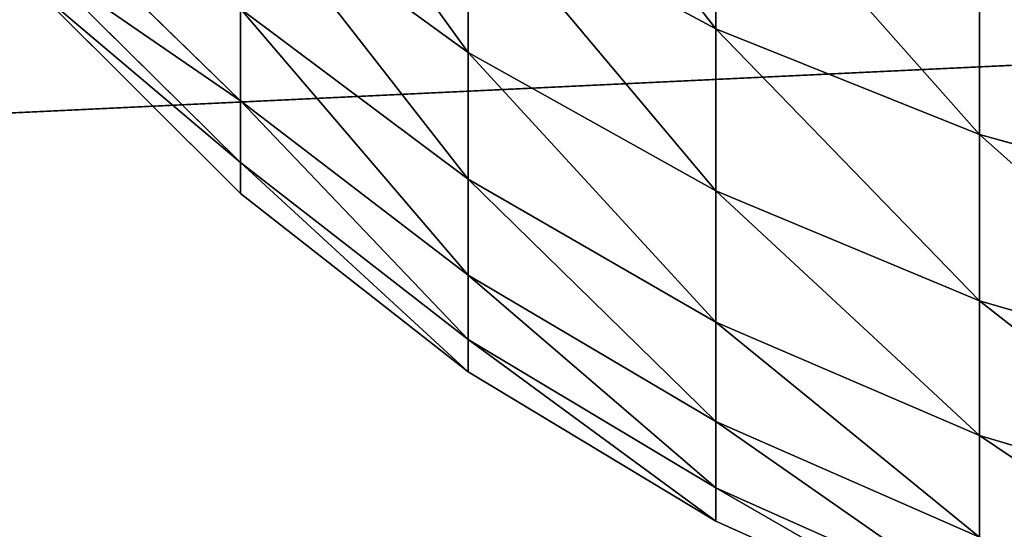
# Model space of a CAD drawing. Extents: x 0.04 to 6.5, y -3.23 to 3.23.
# Tile 51 of 256: x 0.4499 to 0.4822, y -0.1479 to -0.1312. Entities that reach past the tile are written whole.
import ezdxf

# ---------------------------------------------------------------- set-up
doc = ezdxf.new("R2010")
doc.units = 0
doc.header["$MEASUREMENT"] = 0
doc.layers.get('0').update_dxf_attribs({"linetype": 'CONTINUOUS'})

# ---------------------------------------------------------------- blocks, each defined once
blk = doc.blocks.new('CERAMICZNA_WISZ_CA_KR_TKA0')
at = {"color": 0}
for p, q in [((0.47274, -0.125157, 61.324617), (0.47274, -0.131465, 61.335723)), ((0.47274, -0.131465, 61.471091), (0.47274, -0.125157, 61.482203)), ((0.47274, -0.125157, 61.324617), (0.47274, -0.131465, 61.335723)), ((0.47274, -0.131465, 61.471091), (0.47274, -0.125157, 61.482203)), ((0.464603, -0.132239, 61.349194), (0.457118, -0.12681, 61.351405)), ((0.464603, -0.132239, 61.349194), (0.457118, -0.12681, 61.351405)), ((0.464603, -0.132239, 61.457625), (0.457118, -0.12681, 61.45541)), ((0.464603, -0.132239, 61.457625), (0.457118, -0.12681, 61.45541)), ((0.464603, -0.127087, 61.337968), (0.464603, -0.132239, 61.349194)), ((0.464603, -0.132239, 61.457625), (0.464603, -0.127087, 61.468852)), ((0.47274, -0.131465, 61.335723), (0.464603, -0.127087, 61.337968)), ((0.464603, -0.127087, 61.337968), (0.464603, -0.132239, 61.349194)), ((0.47274, -0.131465, 61.335723), (0.464603, -0.127087, 61.337968)), ((0.47274, -0.131465, 61.471091), (0.464603, -0.127087, 61.468852)), ((0.464603, -0.132239, 61.457625), (0.464603, -0.127087, 61.468852)), ((0.47274, -0.131465, 61.471091), (0.464603, -0.127087, 61.468852)), ((0.457118, -0.133833, 61.374012), (0.450395, -0.127265, 61.375449)), ((0.457118, -0.133833, 61.374012), (0.450395, -0.127265, 61.375449)), ((0.457118, -0.133833, 61.432808), (0.450395, -0.127265, 61.431371)), ((0.457118, -0.133833, 61.432808), (0.450395, -0.127265, 61.431371)), ((0.481411, -0.128465, 61.322545), (0.481411, -0.134938, 61.333945)), ((0.481411, -0.134938, 61.472874), (0.481411, -0.128465, 61.484274)), ((0.481411, -0.128465, 61.322545), (0.481411, -0.134938, 61.333945)), ((0.481411, -0.134938, 61.472874), (0.481411, -0.128465, 61.484274)), ((0.457118, -0.135862, 61.385685), (0.450395, -0.129195, 61.386551)), ((0.457118, -0.135862, 61.385685), (0.450395, -0.129195, 61.386551)), ((0.457118, -0.135862, 61.421134), (0.450395, -0.129195, 61.420269)), ((0.457118, -0.135862, 61.421134), (0.450395, -0.129195, 61.420269)), ((0.457118, -0.136881, 61.397484), (0.450395, -0.130164, 61.397777)), ((0.457118, -0.136881, 61.409331), (0.450395, -0.130164, 61.409042)), ((0.457118, -0.136881, 61.397484), (0.450395, -0.130164, 61.397777)), ((0.457118, -0.136881, 61.409331), (0.450395, -0.130164, 61.409042)), ((0.525548, -0.130611, 0.995343), (0.402457, -0.136475, 1.085422)), ((0.525548, -0.130611, 0.995343), (0.402457, -0.136475, 1.085422)), ((0.457118, -0.130808, 61.362559), (0.457118, -0.133833, 61.374012)), ((0.457118, -0.133833, 61.432808), (0.457118, -0.130808, 61.44426)), ((0.464603, -0.136408, 61.36082), (0.457118, -0.130808, 61.362559)), ((0.457118, -0.130808, 61.362559), (0.457118, -0.133833, 61.374012)), ((0.464603, -0.136408, 61.36082), (0.457118, -0.130808, 61.362559)), ((0.464603, -0.136408, 61.446), (0.457118, -0.130808, 61.44426)), ((0.457118, -0.133833, 61.432808), (0.457118, -0.130808, 61.44426)), ((0.464603, -0.136408, 61.446), (0.457118, -0.130808, 61.44426)), ((0.376762, -0.137699, 1.055618), (0.504981, -0.131591, 0.961786)), ((0.376762, -0.137699, 1.055618), (0.504981, -0.131591, 0.961786)), ((0.47274, -0.131465, 61.335723), (0.47274, -0.136794, 61.347334)), ((0.47274, -0.136794, 61.459485), (0.47274, -0.131465, 61.471091)), ((0.481411, -0.134938, 61.333945), (0.47274, -0.131465, 61.335723)), ((0.47274, -0.131465, 61.335723), (0.47274, -0.136794, 61.347334)), ((0.481411, -0.134938, 61.333945), (0.47274, -0.131465, 61.335723)), ((0.481411, -0.134938, 61.472874), (0.47274, -0.131465, 61.471091)), ((0.47274, -0.136794, 61.459485), (0.47274, -0.131465, 61.471091)), ((0.481411, -0.134938, 61.472874), (0.47274, -0.131465, 61.471091)), ((0.464603, -0.132239, 61.349194), (0.464603, -0.136408, 61.36082)), ((0.464603, -0.136408, 61.446), (0.464603, -0.132239, 61.457625)), ((0.47274, -0.136794, 61.347334), (0.464603, -0.132239, 61.349194)), ((0.464603, -0.132239, 61.349194), (0.464603, -0.136408, 61.36082)), ((0.47274, -0.136794, 61.347334), (0.464603, -0.132239, 61.349194)), ((0.47274, -0.136794, 61.459485), (0.464603, -0.132239, 61.457625)), ((0.464603, -0.136408, 61.446), (0.464603, -0.132239, 61.457625)), ((0.47274, -0.136794, 61.459485), (0.464603, -0.132239, 61.457625)), ((0.457118, -0.133833, 61.374012), (0.457118, -0.135862, 61.385685)), ((0.457118, -0.135862, 61.421134), (0.457118, -0.133833, 61.432808)), ((0.464603, -0.139562, 61.372762), (0.457118, -0.133833, 61.374012)), ((0.457118, -0.133833, 61.374012), (0.457118, -0.135862, 61.385685)), ((0.464603, -0.139562, 61.372762), (0.457118, -0.133833, 61.374012)), ((0.464603, -0.139562, 61.434057), (0.457118, -0.133833, 61.432808)), ((0.457118, -0.135862, 61.421134), (0.457118, -0.133833, 61.432808)), ((0.464603, -0.139562, 61.434057), (0.457118, -0.133833, 61.432808)), ((0.481411, -0.134938, 61.333945), (0.481411, -0.140407, 61.345859)), ((0.481411, -0.140407, 61.460956), (0.481411, -0.134938, 61.472874)), ((0.490489, -0.137456, 61.332657), (0.481411, -0.134938, 61.333945)), ((0.481411, -0.134938, 61.333945), (0.481411, -0.140407, 61.345859)), ((0.490489, -0.137456, 61.332657), (0.481411, -0.134938, 61.333945)), ((0.490489, -0.137456, 61.474162), (0.481411, -0.134938, 61.472874)), ((0.481411, -0.140407, 61.460956), (0.481411, -0.134938, 61.472874)), ((0.490489, -0.137456, 61.474162), (0.481411, -0.134938, 61.472874)), ((0.457118, -0.135862, 61.385685), (0.457118, -0.136881, 61.397484)), ((0.457118, -0.136881, 61.409331), (0.457118, -0.135862, 61.421134)), ((0.464603, -0.141678, 61.384926), (0.457118, -0.135862, 61.385685)), ((0.457118, -0.135862, 61.385685), (0.457118, -0.136881, 61.397484)), ((0.464603, -0.141678, 61.384926), (0.457118, -0.135862, 61.385685)), ((0.464603, -0.141678, 61.421888), (0.457118, -0.135862, 61.421134)), ((0.457118, -0.136881, 61.409331), (0.457118, -0.135862, 61.421134)), ((0.464603, -0.141678, 61.421888), (0.457118, -0.135862, 61.421134)), ((0.464603, -0.136408, 61.36082), (0.464603, -0.139562, 61.372762)), ((0.464603, -0.139562, 61.434057), (0.464603, -0.136408, 61.446)), ((0.47274, -0.141106, 61.359359), (0.464603, -0.136408, 61.36082)), ((0.464603, -0.136408, 61.36082), (0.464603, -0.139562, 61.372762)), ((0.47274, -0.141106, 61.359359), (0.464603, -0.136408, 61.36082)), ((0.47274, -0.141106, 61.447461), (0.464603, -0.136408, 61.446)), ((0.464603, -0.139562, 61.434057), (0.464603, -0.136408, 61.446)), ((0.47274, -0.141106, 61.447461), (0.464603, -0.136408, 61.446)), ((0.47274, -0.136794, 61.347334), (0.47274, -0.141106, 61.359359)), ((0.47274, -0.141106, 61.447461), (0.47274, -0.136794, 61.459485)), ((0.481411, -0.140407, 61.345859), (0.47274, -0.136794, 61.347334)), ((0.47274, -0.136794, 61.347334), (0.47274, -0.141106, 61.359359)), ((0.481411, -0.140407, 61.345859), (0.47274, -0.136794, 61.347334)), ((0.481411, -0.140407, 61.460956), (0.47274, -0.136794, 61.459485)), ((0.47274, -0.141106, 61.447461), (0.47274, -0.136794, 61.459485)), ((0.481411, -0.140407, 61.460956), (0.47274, -0.136794, 61.459485)), ((0.457118, -0.136881, 61.397484), (0.457118, -0.136881, 61.409331)), ((0.464603, -0.142739, 61.397234), (0.457118, -0.136881, 61.397484)), ((0.464603, -0.142739, 61.409585), (0.457118, -0.136881, 61.409331)), ((0.457118, -0.136881, 61.397484), (0.457118, -0.136881, 61.409331)), ((0.464603, -0.142739, 61.397234), (0.457118, -0.136881, 61.397484)), ((0.464603, -0.142739, 61.409585), (0.457118, -0.136881, 61.409331)), ((0.464603, -0.139562, 61.372762), (0.464603, -0.141678, 61.384926)), ((0.464603, -0.141678, 61.421888), (0.464603, -0.139562, 61.434057)), ((0.47274, -0.144368, 61.37171), (0.464603, -0.139562, 61.372762)), ((0.464603, -0.139562, 61.372762), (0.464603, -0.141678, 61.384926)), ((0.47274, -0.144368, 61.37171), (0.464603, -0.139562, 61.372762)), ((0.47274, -0.144368, 61.43511), (0.464603, -0.139562, 61.434057)), ((0.464603, -0.141678, 61.421888), (0.464603, -0.139562, 61.434057)), ((0.47274, -0.144368, 61.43511), (0.464603, -0.139562, 61.434057)), ((0.481411, -0.140407, 61.345859), (0.481411, -0.144832, 61.3582)), ((0.481411, -0.144832, 61.448619), (0.481411, -0.140407, 61.460956)), ((0.490489, -0.143027, 61.344792), (0.481411, -0.140407, 61.345859)), ((0.481411, -0.140407, 61.345859), (0.481411, -0.144832, 61.3582)), ((0.490489, -0.143027, 61.344792), (0.481411, -0.140407, 61.345859)), ((0.490489, -0.143027, 61.462027), (0.481411, -0.140407, 61.460956)), ((0.481411, -0.144832, 61.448619), (0.481411, -0.140407, 61.460956)), ((0.490489, -0.143027, 61.462027), (0.481411, -0.140407, 61.460956)), ((0.47274, -0.141106, 61.359359), (0.47274, -0.144368, 61.37171)), ((0.47274, -0.144368, 61.43511), (0.47274, -0.141106, 61.447461)), ((0.481411, -0.144832, 61.3582), (0.47274, -0.141106, 61.359359)), ((0.47274, -0.141106, 61.359359), (0.47274, -0.144368, 61.37171)), ((0.481411, -0.144832, 61.3582), (0.47274, -0.141106, 61.359359)), ((0.481411, -0.144832, 61.448619), (0.47274, -0.141106, 61.447461)), ((0.47274, -0.144368, 61.43511), (0.47274, -0.141106, 61.447461)), ((0.481411, -0.144832, 61.448619), (0.47274, -0.141106, 61.447461)), ((0.464603, -0.141678, 61.384926), (0.464603, -0.142739, 61.397234)), ((0.464603, -0.142739, 61.409585), (0.464603, -0.141678, 61.421888)), ((0.47274, -0.146556, 61.384297), (0.464603, -0.141678, 61.384926)), ((0.464603, -0.141678, 61.384926), (0.464603, -0.142739, 61.397234)), ((0.47274, -0.146556, 61.384297), (0.464603, -0.141678, 61.384926)), ((0.47274, -0.146556, 61.422523), (0.464603, -0.141678, 61.421888)), ((0.464603, -0.142739, 61.409585), (0.464603, -0.141678, 61.421888)), ((0.47274, -0.146556, 61.422523), (0.464603, -0.141678, 61.421888)), ((0.464603, -0.142739, 61.397234), (0.464603, -0.142739, 61.409585)), ((0.47274, -0.147654, 61.397023), (0.464603, -0.142739, 61.397234)), ((0.47274, -0.147654, 61.409797), (0.464603, -0.142739, 61.409585)), ((0.464603, -0.142739, 61.397234), (0.464603, -0.142739, 61.409585)), ((0.47274, -0.147654, 61.397023), (0.464603, -0.142739, 61.397234)), ((0.47274, -0.147654, 61.409797), (0.464603, -0.142739, 61.409585)), ((0.47274, -0.144368, 61.37171), (0.47274, -0.146556, 61.384297)), ((0.47274, -0.146556, 61.422523), (0.47274, -0.144368, 61.43511)), ((0.481411, -0.14818, 61.370878), (0.47274, -0.144368, 61.37171)), ((0.47274, -0.144368, 61.37171), (0.47274, -0.146556, 61.384297)), ((0.481411, -0.14818, 61.370878), (0.47274, -0.144368, 61.37171)), ((0.481411, -0.14818, 61.435941), (0.47274, -0.144368, 61.43511)), ((0.47274, -0.146556, 61.422523), (0.47274, -0.144368, 61.43511)), ((0.481411, -0.14818, 61.435941), (0.47274, -0.144368, 61.43511)), ((0.481411, -0.144832, 61.3582), (0.481411, -0.14818, 61.370878)), ((0.481411, -0.14818, 61.435941), (0.481411, -0.144832, 61.448619)), ((0.490489, -0.147534, 61.357359), (0.481411, -0.144832, 61.3582)), ((0.481411, -0.144832, 61.3582), (0.481411, -0.14818, 61.370878)), ((0.490489, -0.147534, 61.357359), (0.481411, -0.144832, 61.3582)), ((0.490489, -0.147534, 61.449455), (0.481411, -0.144832, 61.448619)), ((0.481411, -0.14818, 61.435941), (0.481411, -0.144832, 61.448619)), ((0.490489, -0.147534, 61.449455), (0.481411, -0.144832, 61.448619)), ((0.47274, -0.146556, 61.384297), (0.47274, -0.147654, 61.397023)), ((0.47274, -0.147654, 61.409797), (0.47274, -0.146556, 61.422523)), ((0.481411, -0.150426, 61.383792), (0.47274, -0.146556, 61.384297)), ((0.47274, -0.146556, 61.384297), (0.47274, -0.147654, 61.397023)), ((0.481411, -0.150426, 61.383792), (0.47274, -0.146556, 61.384297)), ((0.481411, -0.150426, 61.423027), (0.47274, -0.146556, 61.422523)), ((0.47274, -0.147654, 61.409797), (0.47274, -0.146556, 61.422523)), ((0.481411, -0.150426, 61.423027), (0.47274, -0.146556, 61.422523)), ((0.47274, -0.147654, 61.397023), (0.47274, -0.147654, 61.409797)), ((0.481411, -0.151553, 61.396854), (0.47274, -0.147654, 61.397023)), ((0.481411, -0.151553, 61.409965), (0.47274, -0.147654, 61.409797)), ((0.47274, -0.147654, 61.397023), (0.47274, -0.147654, 61.409797)), ((0.481411, -0.151553, 61.396854), (0.47274, -0.147654, 61.397023)), ((0.481411, -0.151553, 61.409965), (0.47274, -0.147654, 61.409797))]:
    blk.add_line(p, q, dxfattribs=at)
mesh = blk.add_polyface(dxfattribs=at)
corners = [(0.504981, 0.131591, 0.961786), (0.376762, -0.137699, 1.055618), (0.376762, 0.137699, 1.055618), (0.504981, -0.131591, 0.961786)]
mesh.append_faces([[corners[k] for k in face] for face in [(0, 1, 2), (1, 0, 3)]], dxfattribs={"vtx0": -1, "color": 0})
mesh = blk.add_polyface(dxfattribs=at)
corners = [(0.525548, -0.130611, 0.995343), (0.402457, 0.136475, 1.085422), (0.402457, -0.136475, 1.085422), (0.525548, 0.130611, 0.995343)]
mesh.append_faces([[corners[k] for k in face] for face in [(0, 1, 2), (1, 0, 3)]], dxfattribs={"vtx0": -1, "color": 0})
mesh = blk.add_polyface(dxfattribs=at)
corners = [(0.578374, -0.089905, 6.360208), (0.081214, -0.151778, 1.905954), (0.079382, -0.106588, 1.905954)]
mesh.append_faces([[corners[k] for k in face] for face in [(0, 1, 2)]], dxfattribs={"color": 0})
mesh = blk.add_polyface(dxfattribs=at)
corners = [(0.578374, -0.089905, 6.360208), (0.59161, -0.281239, 6.360208), (0.081214, -0.151778, 1.905954)]
mesh.append_faces([[corners[k] for k in face] for face in [(0, 1, 2)]], dxfattribs={"color": 0})
mesh = blk.add_polyface(dxfattribs=at)
corners = [(0.53927, -0.091212, 6.364594), (0.040279, -0.107895, 1.910339), (0.042133, -0.153639, 1.910339)]
mesh.append_faces([[corners[k] for k in face] for face in [(0, 1, 2)]], dxfattribs={"color": 0})
mesh = blk.add_polyface(dxfattribs=at)
corners = [(0.53927, -0.091212, 6.364594), (0.042133, -0.153639, 1.910339), (0.56034, -0.350485, 6.364594)]
mesh.append_faces([[corners[k] for k in face] for face in [(0, 1, 2)]], dxfattribs={"color": 0})
mesh = blk.add_polyface(dxfattribs=at)
corners = [(0.47274, -0.131465, 61.335723), (0.464603, -0.120988, 61.327226), (0.47274, -0.125157, 61.324617), (0.464603, -0.127087, 61.337968)]
mesh.append_faces([[corners[k] for k in face] for face in [(0, 1, 2), (1, 0, 3)]], dxfattribs={"vtx0": -1, "color": 0})
mesh = blk.add_polyface(dxfattribs=at)
corners = [(0.47274, -0.131465, 61.471091), (0.464603, -0.120988, 61.479593), (0.464603, -0.127087, 61.468852), (0.47274, -0.125157, 61.482203)]
mesh.append_faces([[corners[k] for k in face] for face in [(0, 1, 2), (1, 0, 3)]], dxfattribs={"vtx0": -1, "color": 0})
mesh = blk.add_polyface(dxfattribs=at)
corners = [(0.464603, -0.132239, 61.349194), (0.457118, -0.121868, 61.34064), (0.464603, -0.127087, 61.337968), (0.457118, -0.12681, 61.351405)]
mesh.append_faces([[corners[k] for k in face] for face in [(0, 1, 2), (1, 0, 3)]], dxfattribs={"vtx0": -1, "color": 0})
mesh = blk.add_polyface(dxfattribs=at)
corners = [(0.464603, -0.132239, 61.457625), (0.457118, -0.121868, 61.46618), (0.457118, -0.12681, 61.45541), (0.464603, -0.127087, 61.468852)]
mesh.append_faces([[corners[k] for k in face] for face in [(0, 1, 2), (1, 0, 3)]], dxfattribs={"vtx0": -1, "color": 0})
mesh = blk.add_polyface(dxfattribs=at)
corners = [(0.450395, -0.127265, 61.375449), (0.457118, -0.130808, 61.362559), (0.457118, -0.133833, 61.374012), (0.450395, -0.124388, 61.364554)]
mesh.append_faces([[corners[k] for k in face] for face in [(0, 1, 2), (1, 0, 3)]], dxfattribs={"vtx0": -1, "color": 0})
mesh = blk.add_polyface(dxfattribs=at)
corners = [(0.457118, -0.130808, 61.44426), (0.450395, -0.127265, 61.431371), (0.457118, -0.133833, 61.432808), (0.450395, -0.124388, 61.442266)]
mesh.append_faces([[corners[k] for k in face] for face in [(0, 1, 2), (1, 0, 3)]], dxfattribs={"vtx0": -1, "color": 0})
mesh = blk.add_polyface(dxfattribs=at)
corners = [(0.481411, -0.134938, 61.333945), (0.47274, -0.125157, 61.324617), (0.481411, -0.128465, 61.322545), (0.47274, -0.131465, 61.335723)]
mesh.append_faces([[corners[k] for k in face] for face in [(0, 1, 2), (1, 0, 3)]], dxfattribs={"vtx0": -1, "color": 0})
mesh = blk.add_polyface(dxfattribs=at)
corners = [(0.481411, -0.134938, 61.472874), (0.47274, -0.125157, 61.482203), (0.47274, -0.131465, 61.471091), (0.481411, -0.128465, 61.484274)]
mesh.append_faces([[corners[k] for k in face] for face in [(0, 1, 2), (1, 0, 3)]], dxfattribs={"vtx0": -1, "color": 0})
mesh = blk.add_polyface(dxfattribs=at)
corners = [(0.464603, -0.136408, 61.36082), (0.457118, -0.12681, 61.351405), (0.464603, -0.132239, 61.349194), (0.457118, -0.130808, 61.362559)]
mesh.append_faces([[corners[k] for k in face] for face in [(0, 1, 2), (1, 0, 3)]], dxfattribs={"vtx0": -1, "color": 0})
mesh = blk.add_polyface(dxfattribs=at)
corners = [(0.464603, -0.136408, 61.446), (0.457118, -0.12681, 61.45541), (0.457118, -0.130808, 61.44426), (0.464603, -0.132239, 61.457625)]
mesh.append_faces([[corners[k] for k in face] for face in [(0, 1, 2), (1, 0, 3)]], dxfattribs={"vtx0": -1, "color": 0})
mesh = blk.add_polyface(dxfattribs=at)
corners = [(0.47274, -0.136794, 61.347334), (0.464603, -0.127087, 61.337968), (0.47274, -0.131465, 61.335723), (0.464603, -0.132239, 61.349194)]
mesh.append_faces([[corners[k] for k in face] for face in [(0, 1, 2), (1, 0, 3)]], dxfattribs={"vtx0": -1, "color": 0})
mesh = blk.add_polyface(dxfattribs=at)
corners = [(0.47274, -0.136794, 61.459485), (0.464603, -0.127087, 61.468852), (0.464603, -0.132239, 61.457625), (0.47274, -0.131465, 61.471091)]
mesh.append_faces([[corners[k] for k in face] for face in [(0, 1, 2), (1, 0, 3)]], dxfattribs={"vtx0": -1, "color": 0})
mesh = blk.add_polyface(dxfattribs=at)
corners = [(0.450395, -0.129195, 61.386551), (0.457118, -0.133833, 61.374012), (0.457118, -0.135862, 61.385685), (0.450395, -0.127265, 61.375449)]
mesh.append_faces([[corners[k] for k in face] for face in [(0, 1, 2), (1, 0, 3)]], dxfattribs={"vtx0": -1, "color": 0})
mesh = blk.add_polyface(dxfattribs=at)
corners = [(0.457118, -0.133833, 61.432808), (0.450395, -0.129195, 61.420269), (0.457118, -0.135862, 61.421134), (0.450395, -0.127265, 61.431371)]
mesh.append_faces([[corners[k] for k in face] for face in [(0, 1, 2), (1, 0, 3)]], dxfattribs={"vtx0": -1, "color": 0})
mesh = blk.add_polyface(dxfattribs=at)
corners = [(0.490489, -0.137456, 61.332657), (0.481411, -0.128465, 61.322545), (0.490489, -0.130862, 61.321046), (0.481411, -0.134938, 61.333945)]
mesh.append_faces([[corners[k] for k in face] for face in [(0, 1, 2), (1, 0, 3)]], dxfattribs={"vtx0": -1, "color": 0})
mesh = blk.add_polyface(dxfattribs=at)
corners = [(0.490489, -0.137456, 61.474162), (0.481411, -0.128465, 61.484274), (0.481411, -0.134938, 61.472874), (0.490489, -0.130862, 61.485774)]
mesh.append_faces([[corners[k] for k in face] for face in [(0, 1, 2), (1, 0, 3)]], dxfattribs={"vtx0": -1, "color": 0})
mesh = blk.add_polyface(dxfattribs=at)
corners = [(0.450395, -0.130164, 61.397777), (0.457118, -0.135862, 61.385685), (0.457118, -0.136881, 61.397484), (0.450395, -0.129195, 61.386551)]
mesh.append_faces([[corners[k] for k in face] for face in [(0, 1, 2), (1, 0, 3)]], dxfattribs={"vtx0": -1, "color": 0})
mesh = blk.add_polyface(dxfattribs=at)
corners = [(0.457118, -0.135862, 61.421134), (0.450395, -0.130164, 61.409042), (0.457118, -0.136881, 61.409331), (0.450395, -0.129195, 61.420269)]
mesh.append_faces([[corners[k] for k in face] for face in [(0, 1, 2), (1, 0, 3)]], dxfattribs={"vtx0": -1, "color": 0})
mesh = blk.add_polyface(dxfattribs=at)
corners = [(0.457118, -0.136881, 61.409331), (0.450395, -0.130164, 61.397777), (0.457118, -0.136881, 61.397484), (0.450395, -0.130164, 61.409042)]
mesh.append_faces([[corners[k] for k in face] for face in [(0, 1, 2), (1, 0, 3)]], dxfattribs={"vtx0": -1, "color": 0})
mesh = blk.add_polyface(dxfattribs=at)
corners = [(0.428403, -0.408189, 1.085422), (0.525548, -0.130611, 0.995343), (0.402457, -0.136475, 1.085422), (0.550379, -0.390651, 0.995343)]
mesh.append_faces([[corners[k] for k in face] for face in [(0, 1, 2), (1, 0, 3)]], dxfattribs={"vtx0": -1, "color": 0})
mesh = blk.add_polyface(dxfattribs=at)
corners = [(0.464603, -0.139562, 61.372762), (0.457118, -0.130808, 61.362559), (0.464603, -0.136408, 61.36082), (0.457118, -0.133833, 61.374012)]
mesh.append_faces([[corners[k] for k in face] for face in [(0, 1, 2), (1, 0, 3)]], dxfattribs={"vtx0": -1, "color": 0})
mesh = blk.add_polyface(dxfattribs=at)
corners = [(0.464603, -0.139562, 61.434057), (0.457118, -0.130808, 61.44426), (0.457118, -0.133833, 61.432808), (0.464603, -0.136408, 61.446)]
mesh.append_faces([[corners[k] for k in face] for face in [(0, 1, 2), (1, 0, 3)]], dxfattribs={"vtx0": -1, "color": 0})
mesh = blk.add_polyface(dxfattribs=at)
corners = [(0.504981, -0.131591, 0.961786), (0.40294, -0.41185, 1.055618), (0.376762, -0.137699, 1.055618), (0.529998, -0.393581, 0.961786)]
mesh.append_faces([[corners[k] for k in face] for face in [(0, 1, 2), (1, 0, 3)]], dxfattribs={"vtx0": -1, "color": 0})
mesh = blk.add_polyface(dxfattribs=at)
corners = [(0.481411, -0.140407, 61.345859), (0.47274, -0.131465, 61.335723), (0.481411, -0.134938, 61.333945), (0.47274, -0.136794, 61.347334)]
mesh.append_faces([[corners[k] for k in face] for face in [(0, 1, 2), (1, 0, 3)]], dxfattribs={"vtx0": -1, "color": 0})
mesh = blk.add_polyface(dxfattribs=at)
corners = [(0.481411, -0.140407, 61.460956), (0.47274, -0.131465, 61.471091), (0.47274, -0.136794, 61.459485), (0.481411, -0.134938, 61.472874)]
mesh.append_faces([[corners[k] for k in face] for face in [(0, 1, 2), (1, 0, 3)]], dxfattribs={"vtx0": -1, "color": 0})
mesh = blk.add_polyface(dxfattribs=at)
corners = [(0.47274, -0.141106, 61.359359), (0.464603, -0.132239, 61.349194), (0.47274, -0.136794, 61.347334), (0.464603, -0.136408, 61.36082)]
mesh.append_faces([[corners[k] for k in face] for face in [(0, 1, 2), (1, 0, 3)]], dxfattribs={"vtx0": -1, "color": 0})
mesh = blk.add_polyface(dxfattribs=at)
corners = [(0.47274, -0.141106, 61.447461), (0.464603, -0.132239, 61.457625), (0.464603, -0.136408, 61.446), (0.47274, -0.136794, 61.459485)]
mesh.append_faces([[corners[k] for k in face] for face in [(0, 1, 2), (1, 0, 3)]], dxfattribs={"vtx0": -1, "color": 0})
mesh = blk.add_polyface(dxfattribs=at)
corners = [(0.464603, -0.141678, 61.384926), (0.457118, -0.133833, 61.374012), (0.464603, -0.139562, 61.372762), (0.457118, -0.135862, 61.385685)]
mesh.append_faces([[corners[k] for k in face] for face in [(0, 1, 2), (1, 0, 3)]], dxfattribs={"vtx0": -1, "color": 0})
mesh = blk.add_polyface(dxfattribs=at)
corners = [(0.464603, -0.141678, 61.421888), (0.457118, -0.133833, 61.432808), (0.457118, -0.135862, 61.421134), (0.464603, -0.139562, 61.434057)]
mesh.append_faces([[corners[k] for k in face] for face in [(0, 1, 2), (1, 0, 3)]], dxfattribs={"vtx0": -1, "color": 0})
mesh = blk.add_polyface(dxfattribs=at)
corners = [(0.490489, -0.143027, 61.344792), (0.481411, -0.134938, 61.333945), (0.490489, -0.137456, 61.332657), (0.481411, -0.140407, 61.345859)]
mesh.append_faces([[corners[k] for k in face] for face in [(0, 1, 2), (1, 0, 3)]], dxfattribs={"vtx0": -1, "color": 0})
mesh = blk.add_polyface(dxfattribs=at)
corners = [(0.490489, -0.143027, 61.462027), (0.481411, -0.134938, 61.472874), (0.481411, -0.140407, 61.460956), (0.490489, -0.137456, 61.474162)]
mesh.append_faces([[corners[k] for k in face] for face in [(0, 1, 2), (1, 0, 3)]], dxfattribs={"vtx0": -1, "color": 0})
mesh = blk.add_polyface(dxfattribs=at)
corners = [(0.464603, -0.142739, 61.397234), (0.457118, -0.135862, 61.385685), (0.464603, -0.141678, 61.384926), (0.457118, -0.136881, 61.397484)]
mesh.append_faces([[corners[k] for k in face] for face in [(0, 1, 2), (1, 0, 3)]], dxfattribs={"vtx0": -1, "color": 0})
mesh = blk.add_polyface(dxfattribs=at)
corners = [(0.464603, -0.142739, 61.409585), (0.457118, -0.135862, 61.421134), (0.457118, -0.136881, 61.409331), (0.464603, -0.141678, 61.421888)]
mesh.append_faces([[corners[k] for k in face] for face in [(0, 1, 2), (1, 0, 3)]], dxfattribs={"vtx0": -1, "color": 0})
mesh = blk.add_polyface(dxfattribs=at)
corners = [(0.47274, -0.144368, 61.37171), (0.464603, -0.136408, 61.36082), (0.47274, -0.141106, 61.359359), (0.464603, -0.139562, 61.372762)]
mesh.append_faces([[corners[k] for k in face] for face in [(0, 1, 2), (1, 0, 3)]], dxfattribs={"vtx0": -1, "color": 0})
mesh = blk.add_polyface(dxfattribs=at)
corners = [(0.47274, -0.144368, 61.43511), (0.464603, -0.136408, 61.446), (0.464603, -0.139562, 61.434057), (0.47274, -0.141106, 61.447461)]
mesh.append_faces([[corners[k] for k in face] for face in [(0, 1, 2), (1, 0, 3)]], dxfattribs={"vtx0": -1, "color": 0})
mesh = blk.add_polyface(dxfattribs=at)
corners = [(0.481411, -0.144832, 61.3582), (0.47274, -0.136794, 61.347334), (0.481411, -0.140407, 61.345859), (0.47274, -0.141106, 61.359359)]
mesh.append_faces([[corners[k] for k in face] for face in [(0, 1, 2), (1, 0, 3)]], dxfattribs={"vtx0": -1, "color": 0})
mesh = blk.add_polyface(dxfattribs=at)
corners = [(0.481411, -0.144832, 61.448619), (0.47274, -0.136794, 61.459485), (0.47274, -0.141106, 61.447461), (0.481411, -0.140407, 61.460956)]
mesh.append_faces([[corners[k] for k in face] for face in [(0, 1, 2), (1, 0, 3)]], dxfattribs={"vtx0": -1, "color": 0})
mesh = blk.add_polyface(dxfattribs=at)
corners = [(0.464603, -0.142739, 61.409585), (0.457118, -0.136881, 61.397484), (0.464603, -0.142739, 61.397234), (0.457118, -0.136881, 61.409331)]
mesh.append_faces([[corners[k] for k in face] for face in [(0, 1, 2), (1, 0, 3)]], dxfattribs={"vtx0": -1, "color": 0})
mesh = blk.add_polyface(dxfattribs=at)
corners = [(0.47274, -0.146556, 61.384297), (0.464603, -0.139562, 61.372762), (0.47274, -0.144368, 61.37171), (0.464603, -0.141678, 61.384926)]
mesh.append_faces([[corners[k] for k in face] for face in [(0, 1, 2), (1, 0, 3)]], dxfattribs={"vtx0": -1, "color": 0})
mesh = blk.add_polyface(dxfattribs=at)
corners = [(0.47274, -0.146556, 61.422523), (0.464603, -0.139562, 61.434057), (0.464603, -0.141678, 61.421888), (0.47274, -0.144368, 61.43511)]
mesh.append_faces([[corners[k] for k in face] for face in [(0, 1, 2), (1, 0, 3)]], dxfattribs={"vtx0": -1, "color": 0})
mesh = blk.add_polyface(dxfattribs=at)
corners = [(0.490489, -0.147534, 61.357359), (0.481411, -0.140407, 61.345859), (0.490489, -0.143027, 61.344792), (0.481411, -0.144832, 61.3582)]
mesh.append_faces([[corners[k] for k in face] for face in [(0, 1, 2), (1, 0, 3)]], dxfattribs={"vtx0": -1, "color": 0})
mesh = blk.add_polyface(dxfattribs=at)
corners = [(0.490489, -0.147534, 61.449455), (0.481411, -0.140407, 61.460956), (0.481411, -0.144832, 61.448619), (0.490489, -0.143027, 61.462027)]
mesh.append_faces([[corners[k] for k in face] for face in [(0, 1, 2), (1, 0, 3)]], dxfattribs={"vtx0": -1, "color": 0})
mesh = blk.add_polyface(dxfattribs=at)
corners = [(0.481411, -0.14818, 61.370878), (0.47274, -0.141106, 61.359359), (0.481411, -0.144832, 61.3582), (0.47274, -0.144368, 61.37171)]
mesh.append_faces([[corners[k] for k in face] for face in [(0, 1, 2), (1, 0, 3)]], dxfattribs={"vtx0": -1, "color": 0})
mesh = blk.add_polyface(dxfattribs=at)
corners = [(0.481411, -0.14818, 61.435941), (0.47274, -0.141106, 61.447461), (0.47274, -0.144368, 61.43511), (0.481411, -0.144832, 61.448619)]
mesh.append_faces([[corners[k] for k in face] for face in [(0, 1, 2), (1, 0, 3)]], dxfattribs={"vtx0": -1, "color": 0})
mesh = blk.add_polyface(dxfattribs=at)
corners = [(0.47274, -0.147654, 61.397023), (0.464603, -0.141678, 61.384926), (0.47274, -0.146556, 61.384297), (0.464603, -0.142739, 61.397234)]
mesh.append_faces([[corners[k] for k in face] for face in [(0, 1, 2), (1, 0, 3)]], dxfattribs={"vtx0": -1, "color": 0})
mesh = blk.add_polyface(dxfattribs=at)
corners = [(0.47274, -0.147654, 61.409797), (0.464603, -0.141678, 61.421888), (0.464603, -0.142739, 61.409585), (0.47274, -0.146556, 61.422523)]
mesh.append_faces([[corners[k] for k in face] for face in [(0, 1, 2), (1, 0, 3)]], dxfattribs={"vtx0": -1, "color": 0})
mesh = blk.add_polyface(dxfattribs=at)
corners = [(0.47274, -0.147654, 61.409797), (0.464603, -0.142739, 61.397234), (0.47274, -0.147654, 61.397023), (0.464603, -0.142739, 61.409585)]
mesh.append_faces([[corners[k] for k in face] for face in [(0, 1, 2), (1, 0, 3)]], dxfattribs={"vtx0": -1, "color": 0})
mesh = blk.add_polyface(dxfattribs=at)
corners = [(0.481411, -0.150426, 61.383792), (0.47274, -0.144368, 61.37171), (0.481411, -0.14818, 61.370878), (0.47274, -0.146556, 61.384297)]
mesh.append_faces([[corners[k] for k in face] for face in [(0, 1, 2), (1, 0, 3)]], dxfattribs={"vtx0": -1, "color": 0})
mesh = blk.add_polyface(dxfattribs=at)
corners = [(0.481411, -0.150426, 61.423027), (0.47274, -0.144368, 61.43511), (0.47274, -0.146556, 61.422523), (0.481411, -0.14818, 61.435941)]
mesh.append_faces([[corners[k] for k in face] for face in [(0, 1, 2), (1, 0, 3)]], dxfattribs={"vtx0": -1, "color": 0})
mesh = blk.add_polyface(dxfattribs=at)
corners = [(0.490489, -0.150944, 61.370273), (0.481411, -0.144832, 61.3582), (0.490489, -0.147534, 61.357359), (0.481411, -0.14818, 61.370878)]
mesh.append_faces([[corners[k] for k in face] for face in [(0, 1, 2), (1, 0, 3)]], dxfattribs={"vtx0": -1, "color": 0})
mesh = blk.add_polyface(dxfattribs=at)
corners = [(0.490489, -0.150944, 61.436547), (0.481411, -0.144832, 61.448619), (0.481411, -0.14818, 61.435941), (0.490489, -0.147534, 61.449455)]
mesh.append_faces([[corners[k] for k in face] for face in [(0, 1, 2), (1, 0, 3)]], dxfattribs={"vtx0": -1, "color": 0})
mesh = blk.add_polyface(dxfattribs=at)
corners = [(0.481411, -0.151553, 61.396854), (0.47274, -0.146556, 61.384297), (0.481411, -0.150426, 61.383792), (0.47274, -0.147654, 61.397023)]
mesh.append_faces([[corners[k] for k in face] for face in [(0, 1, 2), (1, 0, 3)]], dxfattribs={"vtx0": -1, "color": 0})
mesh = blk.add_polyface(dxfattribs=at)
corners = [(0.481411, -0.151553, 61.409965), (0.47274, -0.146556, 61.422523), (0.47274, -0.147654, 61.409797), (0.481411, -0.150426, 61.423027)]
mesh.append_faces([[corners[k] for k in face] for face in [(0, 1, 2), (1, 0, 3)]], dxfattribs={"vtx0": -1, "color": 0})
mesh = blk.add_polyface(dxfattribs=at)
corners = [(0.481411, -0.151553, 61.409965), (0.47274, -0.147654, 61.397023), (0.481411, -0.151553, 61.396854), (0.47274, -0.147654, 61.409797)]
mesh.append_faces([[corners[k] for k in face] for face in [(0, 1, 2), (1, 0, 3)]], dxfattribs={"vtx0": -1, "color": 0})

msp = doc.modelspace()

# ---------------------------------------------------------------- block references
at = {"color": 0}
msp.add_blockref('CERAMICZNA_WISZ_CA_KR_TKA0', (0, 0), dxfattribs=at)

doc.saveas('drawing.dxf')
